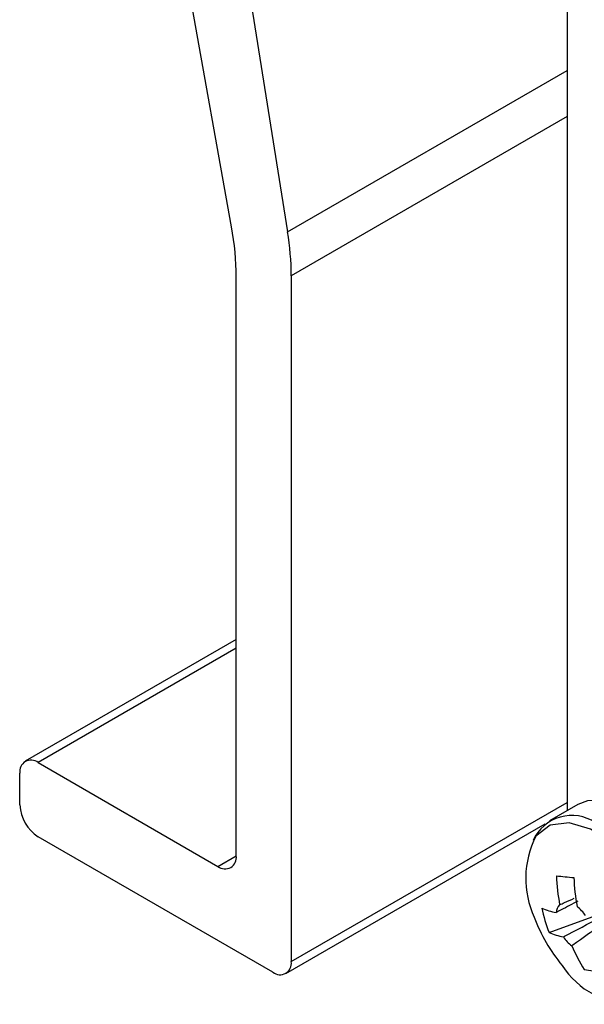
# Model space of a CAD drawing. Header units: millimetres. Extents: x -0.66 to 0.91, y -0.4 to 0.64.
# Tile 74 of 171: x 0.4907 to 0.5124, y -0.3076 to -0.2696. Entities that reach past the tile are written whole.
import ezdxf

# ---------------------------------------------------------------- set-up
doc = ezdxf.new("R2010")
doc.units = ezdxf.units.MM
doc.layers.add('FORMAT', color=7, linetype='Continuous')

msp = doc.modelspace()

# ---------------------------------------------------------------- linework, layer by layer
at = {"layer": 'FORMAT', "color": 7, "linetype": 'Continuous', "lineweight": 25}
for p, q in [((0.498827, -0.277632), (0.494381, -0.252829)), ((0.49728, -0.254503), (0.500989, -0.277818)), ((0.511769, -0.265511), (0.511769, -0.300142)), ((0.500989, -0.277818), (0.511769, -0.271595)), ((0.511769, -0.273376), (0.50113, -0.279518)), ((0.499008, -0.301882), (0.499008, -0.279573)), ((0.50113, -0.279518), (0.50113, -0.305964)), ((0.499008, -0.293543), (0.490872, -0.29824)), ((0.499008, -0.293881), (0.491372, -0.29829)), ((0.491372, -0.29829), (0.498301, -0.30229)), ((0.490664, -0.299923), (0.490664, -0.298698)), ((0.50113, -0.305964), (0.511769, -0.299822)), ((0.512185, -0.299902), (0.511093, -0.300532)), ((0.500922, -0.306422), (0.510922, -0.300649)), ((0.500422, -0.306372), (0.491372, -0.301147)), ((0.498301, -0.30229), (0.499008, -0.301882)), ((0.511071, -0.304837), (0.512869, -0.304182))]:
    msp.add_line(p, q, dxfattribs=at)
at = {"layer": 'FORMAT', "color": 7, "linetype": 'Continuous', "lineweight": 25, "flags": 128}
for points in [[(0.515831, -0.30166), (0.515733, -0.301527), (0.514967, -0.300678), (0.514131, -0.300069), (0.5133, -0.299753), (0.512547, -0.299758), (0.512185, -0.299902)], [(0.515405, -0.304363), (0.514959, -0.303266), (0.51431, -0.302253), (0.513523, -0.301422), (0.512673, -0.300854), (0.511844, -0.300606), (0.511117, -0.300701), (0.510564, -0.30113), (0.51056, -0.301135)]]:
    msp.add_lwpolyline(points, dxfattribs=at)
at = {"layer": 'FORMAT', "color": 7, "linetype": 'Continuous', "lineweight": 25}
for centre, radius, start, end in [((0.487967, -0.279625), 0.0110416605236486, 0.267406, 10.399339), ((0.490281, -0.279558), 0.0108486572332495, 0.21148, 9.228955), ((0.491095, -0.298628), 0.0004367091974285, 50.796715, 189.214037), ((0.4922, -0.299853), 0.0015368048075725, 182.605478, 237.394522), ((0.511945, -0.301959), 0.0016319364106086, 56.03811, 155.766151), ((0.513739, -0.302756), 0.0035685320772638, 152.978324, 204.857526), ((0.498577, -0.301952), 0.0004367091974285, 230.796715, 9.214037), ((0.519871, -0.219572), 0.083519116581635, 264.146391, 264.610156), ((0.519528, -0.302321), 0.0081811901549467, 182.344977, 190.244107), ((0.520201, -0.302387), 0.0081811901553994, 182.344977, 190.244107), ((0.51184, -0.30412), 0.0005001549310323, 136.569759, 174.80939), ((0.511869, -0.301466), 0.0026613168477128, 246.126612, 258.588272), ((0.516575, -0.30269), 0.0059081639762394, 191.814304, 201.314934), ((0.511252, -0.305019), 0.0014803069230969, 34.253954, 52.676003), ((0.516589, -0.301978), 0.0065, 200.517643, 219.47698), ((0.512148, -0.302404), 0.0026613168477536, 246.126612, 258.588272), ((0.512845, -0.304179), 0.0014803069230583, 214.253954, 232.676003), ((0.517741, -0.302887), 0.0062976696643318, 203.081084, 212.487193), ((0.500699, -0.306034), 0.0004367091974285, 230.796715, 9.214037), ((0.514322, -0.30434), 0.0032706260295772, 212.780128, 270.919297), ((0.513095, -0.302951), 0.0033854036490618, 258.648116, 270.108432)]:
    msp.add_arc(centre, radius, start, end, dxfattribs=at)
for points, knots in [([(0.5121811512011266, -0.3036307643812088), (0.5119663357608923, -0.3037441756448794), (0.5116863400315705, -0.3038919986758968), (0.5114072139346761, -0.3040399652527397), (0.5113422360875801, -0.3040744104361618)], [0, 0, 0, 0, 0.7672097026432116, 0.9999999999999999, 0.9999999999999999, 0.9999999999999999, 0.9999999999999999]), ([(0.5114771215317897, -0.3037758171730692), (0.5115394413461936, -0.3037472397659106), (0.5117259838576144, -0.3036616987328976), (0.5119127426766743, -0.3035771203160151), (0.5120371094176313, -0.3035207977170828)], [0, 0, 0, 0, 0.3340783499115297, 0.9999999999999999, 0.9999999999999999, 0.9999999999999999, 0.9999999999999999]), ([(0.5116212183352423, -0.3050123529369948), (0.5116862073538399, -0.3049779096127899), (0.5122193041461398, -0.3046953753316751), (0.5127934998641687, -0.3043917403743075), (0.5133041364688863, -0.3041227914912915), (0.5133444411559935, -0.3041015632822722)], [0, 0, 0, 0, 0.1133771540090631, 0.9300186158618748, 1, 1, 1, 1]), ([(0.5134945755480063, -0.3042599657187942), (0.5134585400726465, -0.3042856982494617), (0.5130019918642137, -0.3046117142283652), (0.512486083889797, -0.3049768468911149), (0.5120057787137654, -0.3053150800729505), (0.5119472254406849, -0.305356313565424)], [0, 0, 0, 0, 0.0699813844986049, 0.886622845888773, 1, 1, 1, 1])]:
    msp.add_open_spline(points, degree=3, knots=knots, dxfattribs=at)

doc.saveas('drawing.dxf')
